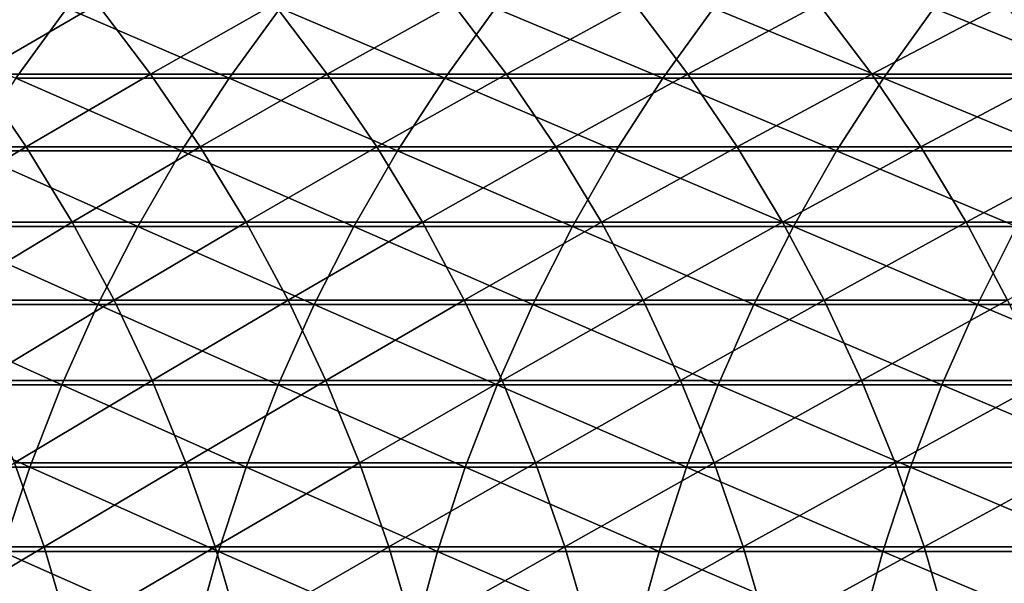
# Model space of a CAD drawing. Header units: metres. Extents: x -24 to 236, y -24 to 24.
# Tile 109 of 256: x 35.41 to 40.77, y 2.68 to 5.75. Entities that reach past the tile are written whole.
import ezdxf

# ---------------------------------------------------------------- set-up
doc = ezdxf.new("R2010")
doc.units = ezdxf.units.M
doc.layers.add('solid_10392024', color=7, linetype='CONTINUOUS')

msp = doc.modelspace()

# ---------------------------------------------------------------- linework, layer by layer
at = {"layer": 'solid_10392024'}
for points in [[(35.387943, 5.429282, 295.465393), (35.666702, 5.81032, 295.342194), (34.519371, 5.810261, 292.715546)], [(34.883049, 5.831029, 254.588852), (35.832119, 5.831048, 257.478363), (35.174038, 5.450925, 254.494431)], [(35.832119, 5.831048, 257.478363), (36.122425, 5.450943, 257.381866), (35.174038, 5.450925, 254.494431)], [(35.387943, 5.429282, 295.465393), (36.549576, 5.429324, 298.0625), (35.666702, 5.81032, 295.342194)], [(36.549576, 5.429324, 298.0625), (36.827236, 5.810365, 297.936829), (35.666702, 5.81032, 295.342194)], [(35.832119, 5.831048, 257.478363), (36.794647, 5.831058, 260.339172), (36.122425, 5.450943, 257.381866)], [(36.794647, 5.831058, 260.339172), (37.084244, 5.450952, 260.24057), (36.122425, 5.450943, 257.381866)], [(36.549576, 5.429324, 298.0625), (37.724339, 5.429347, 300.627319), (36.827236, 5.810365, 297.936829)], [(36.794647, 5.831058, 260.339172), (37.770477, 5.831056, 263.170776), (37.084244, 5.450952, 260.24057)], [(37.724339, 5.429347, 300.627319), (38.000858, 5.81039, 300.499146), (36.827236, 5.810365, 297.936829)], [(37.770477, 5.831056, 263.170776), (38.059338, 5.45095, 263.070038), (37.084244, 5.450952, 260.24057)], [(37.724339, 5.429347, 300.627319), (38.912117, 5.429347, 303.159515), (38.000858, 5.81039, 300.499146)], [(37.770477, 5.831056, 263.170776), (38.759441, 5.831042, 265.972839), (38.059338, 5.45095, 263.070038)], [(38.912117, 5.429347, 303.159515), (39.187447, 5.810389, 303.028809), (38.000858, 5.81039, 300.499146)], [(38.759441, 5.831042, 265.972839), (39.047539, 5.450937, 265.869934), (38.059338, 5.45095, 263.070038)], [(38.759441, 5.831042, 265.972839), (39.761379, 5.83102, 268.744904), (39.047539, 5.450937, 265.869934)], [(38.912117, 5.429347, 303.159515), (40.112789, 5.429323, 305.658752), (39.187447, 5.810389, 303.028809)], [(39.761379, 5.83102, 268.744904), (40.048687, 5.450916, 268.639801), (39.047539, 5.450937, 265.869934)], [(40.112789, 5.429323, 305.658752), (40.386887, 5.810364, 305.525513), (39.187447, 5.810389, 303.028809)], [(39.761379, 5.83102, 268.744904), (40.776127, 5.830992, 271.486542), (40.048687, 5.450916, 268.639801)], [(40.776127, 5.830992, 271.486542), (41.062614, 5.450891, 271.379242), (40.048687, 5.450916, 268.639801)], [(40.112789, 5.429323, 305.658752), (41.326244, 5.429278, 308.124756), (40.386887, 5.810364, 305.525513)], [(41.326244, 5.429278, 308.124756), (41.59906, 5.810316, 307.988892), (40.386887, 5.810364, 305.525513)], [(35.174038, 5.450925, 254.494431), (35.445004, 5.0548, 254.406509), (34.51083, 5.054777, 251.49263)], [(35.128479, 5.032288, 295.580078), (36.291138, 5.032327, 298.179474), (35.387943, 5.429282, 295.465393)], [(35.174038, 5.450925, 254.494431), (36.122425, 5.450943, 257.381866), (35.445004, 5.0548, 254.406509)], [(36.291138, 5.032327, 298.179474), (36.549576, 5.429324, 298.0625), (35.387943, 5.429282, 295.465393)], [(36.122425, 5.450943, 257.381866), (36.392754, 5.054817, 257.292023), (35.445004, 5.0548, 254.406509)], [(36.122425, 5.450943, 257.381866), (37.084244, 5.450952, 260.24057), (36.392754, 5.054817, 257.292023)], [(36.291138, 5.032327, 298.179474), (37.466965, 5.032348, 300.746613), (36.549576, 5.429324, 298.0625)], [(37.084244, 5.450952, 260.24057), (37.353916, 5.054825, 260.148743), (36.392754, 5.054817, 257.292023)], [(37.466965, 5.032348, 300.746613), (37.724339, 5.429347, 300.627319), (36.549576, 5.429324, 298.0625)], [(37.084244, 5.450952, 260.24057), (38.059338, 5.45095, 263.070038), (37.353916, 5.054825, 260.148743)], [(38.059338, 5.45095, 263.070038), (38.328327, 5.054823, 262.976227), (37.353916, 5.054825, 260.148743)], [(37.466965, 5.032348, 300.746613), (38.655846, 5.032347, 303.281158), (37.724339, 5.429347, 300.627319)], [(38.655846, 5.032347, 303.281158), (38.912117, 5.429347, 303.159515), (37.724339, 5.429347, 300.627319)], [(38.059338, 5.45095, 263.070038), (39.047539, 5.450937, 265.869934), (38.328327, 5.054823, 262.976227)], [(39.047539, 5.450937, 265.869934), (39.315819, 5.054811, 265.774109), (38.328327, 5.054823, 262.976227)], [(38.655846, 5.032347, 303.281158), (39.85767, 5.032325, 305.782806), (38.912117, 5.429347, 303.159515)], [(39.85767, 5.032325, 305.782806), (40.112789, 5.429323, 305.658752), (38.912117, 5.429347, 303.159515)], [(39.047539, 5.450937, 265.869934), (40.048687, 5.450916, 268.639801), (39.315819, 5.054811, 265.774109)], [(40.048687, 5.450916, 268.639801), (40.316227, 5.054792, 268.541962), (39.315819, 5.054811, 265.774109)], [(39.85767, 5.032325, 305.782806), (41.072319, 5.032284, 308.251221), (40.112789, 5.429323, 305.658752)], [(40.048687, 5.450916, 268.639801), (41.062614, 5.450891, 271.379242), (40.316227, 5.054792, 268.541962)], [(41.072319, 5.032284, 308.251221), (41.326244, 5.429278, 308.124756), (40.112789, 5.429323, 305.658752)], [(41.062614, 5.450891, 271.379242), (41.329388, 5.054768, 271.279327), (40.316227, 5.054792, 268.541962)], [(34.51083, 5.054777, 251.49263), (35.445004, 5.0548, 254.406509), (34.761547, 4.643798, 251.413223)], [(35.445004, 5.0548, 254.406509), (35.695156, 4.643819, 254.325333), (34.761547, 4.643798, 251.413223)], [(35.445004, 5.0548, 254.406509), (36.392754, 5.054817, 257.292023), (35.695156, 4.643819, 254.325333)], [(36.392754, 5.054817, 257.292023), (36.642319, 4.643835, 257.209045), (35.695156, 4.643819, 254.325333)], [(36.392754, 5.054817, 257.292023), (37.353916, 5.054825, 260.148743), (36.642319, 4.643835, 257.209045)], [(37.353916, 5.054825, 260.148743), (37.602871, 4.643842, 260.063965), (36.642319, 4.643835, 257.209045)], [(37.353916, 5.054825, 260.148743), (38.328327, 5.054823, 262.976227), (37.602871, 4.643842, 260.063965)], [(38.328327, 5.054823, 262.976227), (38.576649, 4.64384, 262.889648), (37.602871, 4.643842, 260.063965)], [(38.328327, 5.054823, 262.976227), (39.315819, 5.054811, 265.774109), (38.576649, 4.64384, 262.889648)], [(39.315819, 5.054811, 265.774109), (39.563484, 4.64383, 265.685669), (38.576649, 4.64384, 262.889648)], [(39.315819, 5.054811, 265.774109), (40.316227, 5.054792, 268.541962), (39.563484, 4.64383, 265.685669)], [(40.316227, 5.054792, 268.541962), (40.563213, 4.643812, 268.451599), (39.563484, 4.64383, 265.685669)], [(40.316227, 5.054792, 268.541962), (41.329388, 5.054768, 271.279327), (40.563213, 4.643812, 268.451599)], [(41.329388, 5.054768, 271.279327), (41.575668, 4.64379, 271.187073), (40.563213, 4.643812, 268.451599)], [(34.889076, 4.620502, 295.685883), (36.052677, 4.620539, 298.287384), (35.128479, 5.032288, 295.580078)], [(36.052677, 4.620539, 298.287384), (36.291138, 5.032327, 298.179474), (35.128479, 5.032288, 295.580078)], [(36.052677, 4.620539, 298.287384), (37.229485, 4.620558, 300.856659), (36.291138, 5.032327, 298.179474)], [(37.229485, 4.620558, 300.856659), (37.466965, 5.032348, 300.746613), (36.291138, 5.032327, 298.179474)], [(37.229485, 4.620558, 300.856659), (38.419388, 4.620558, 303.393402), (37.466965, 5.032348, 300.746613)], [(38.419388, 4.620558, 303.393402), (38.655846, 5.032347, 303.281158), (37.466965, 5.032348, 300.746613)], [(38.419388, 4.620558, 303.393402), (39.622269, 4.620537, 305.897247), (38.655846, 5.032347, 303.281158)], [(39.622269, 4.620537, 305.897247), (39.85767, 5.032325, 305.782806), (38.655846, 5.032347, 303.281158)], [(39.622269, 4.620537, 305.897247), (40.83802, 4.6205, 308.367889), (39.85767, 5.032325, 305.782806)], [(40.83802, 4.6205, 308.367889), (41.072319, 5.032284, 308.251221), (39.85767, 5.032325, 305.782806)], [(34.670437, 4.195138, 295.782532), (35.8349, 4.19517, 298.385956), (34.889076, 4.620502, 295.685883)], [(34.761547, 4.643798, 251.413223), (35.695156, 4.643819, 254.325333), (34.990662, 4.219171, 251.340668)], [(35.8349, 4.19517, 298.385956), (36.052677, 4.620539, 298.287384), (34.889076, 4.620502, 295.685883)], [(35.695156, 4.643819, 254.325333), (35.923756, 4.21919, 254.25116), (34.990662, 4.219171, 251.340668)], [(35.695156, 4.643819, 254.325333), (36.642319, 4.643835, 257.209045), (35.923756, 4.21919, 254.25116)], [(35.8349, 4.19517, 298.385956), (37.0126, 4.195188, 300.957184), (36.052677, 4.620539, 298.287384)], [(36.642319, 4.643835, 257.209045), (36.87038, 4.219204, 257.13324), (35.923756, 4.21919, 254.25116)], [(37.0126, 4.195188, 300.957184), (37.229485, 4.620558, 300.856659), (36.052677, 4.620539, 298.287384)], [(36.642319, 4.643835, 257.209045), (37.602871, 4.643842, 260.063965), (36.87038, 4.219204, 257.13324)], [(37.602871, 4.643842, 260.063965), (37.830376, 4.219211, 259.986511), (36.87038, 4.219204, 257.13324)], [(37.0126, 4.195188, 300.957184), (38.203434, 4.195188, 303.495911), (37.229485, 4.620558, 300.856659)], [(38.203434, 4.195188, 303.495911), (38.419388, 4.620558, 303.393402), (37.229485, 4.620558, 300.856659)], [(37.602871, 4.643842, 260.063965), (38.576649, 4.64384, 262.889648), (37.830376, 4.219211, 259.986511)], [(38.576649, 4.64384, 262.889648), (38.803577, 4.219209, 262.810486), (37.830376, 4.219211, 259.986511)], [(38.203434, 4.195188, 303.495911), (39.407288, 4.195169, 306.00177), (38.419388, 4.620558, 303.393402)], [(39.407288, 4.195169, 306.00177), (39.622269, 4.620537, 305.897247), (38.419388, 4.620558, 303.393402)], [(38.576649, 4.64384, 262.889648), (39.563484, 4.64383, 265.685669), (38.803577, 4.219209, 262.810486)], [(39.563484, 4.64383, 265.685669), (39.78981, 4.2192, 265.604828), (38.803577, 4.219209, 262.810486)], [(39.407288, 4.195169, 306.00177), (40.624043, 4.195135, 308.474457), (39.622269, 4.620537, 305.897247)], [(39.563484, 4.64383, 265.685669), (40.563213, 4.643812, 268.451599), (39.78981, 4.2192, 265.604828)], [(40.624043, 4.195135, 308.474457), (40.83802, 4.6205, 308.367889), (39.622269, 4.620537, 305.897247)], [(40.563213, 4.643812, 268.451599), (40.788918, 4.219183, 268.369049), (39.78981, 4.2192, 265.604828)], [(40.563213, 4.643812, 268.451599), (41.575668, 4.64379, 271.187073), (40.788918, 4.219183, 268.369049)], [(40.624043, 4.195135, 308.474457), (41.8536, 4.19509, 310.913666), (40.83802, 4.6205, 308.367889)], [(34.473202, 3.757444, 295.86969), (35.638439, 3.757473, 298.474884), (34.670437, 4.195138, 295.782532)], [(35.638439, 3.757473, 298.474884), (35.8349, 4.19517, 298.385956), (34.670437, 4.195138, 295.782532)], [(34.990662, 4.219171, 251.340668), (35.923756, 4.21919, 254.25116), (35.197502, 3.782143, 251.275162)], [(35.923756, 4.21919, 254.25116), (36.130127, 3.782161, 254.184204), (35.197502, 3.782143, 251.275162)], [(35.638439, 3.757473, 298.474884), (36.816952, 3.757489, 301.047882), (35.8349, 4.19517, 298.385956)], [(36.816952, 3.757489, 301.047882), (37.0126, 4.195188, 300.957184), (35.8349, 4.19517, 298.385956)], [(35.923756, 4.21919, 254.25116), (36.87038, 4.219204, 257.13324), (36.130127, 3.782161, 254.184204)], [(36.87038, 4.219204, 257.13324), (37.076271, 3.782173, 257.064819), (36.130127, 3.782161, 254.184204)], [(36.816952, 3.757489, 301.047882), (38.008625, 3.757488, 303.588379), (37.0126, 4.195188, 300.957184)], [(36.87038, 4.219204, 257.13324), (37.830376, 4.219211, 259.986511), (37.076271, 3.782173, 257.064819)], [(38.008625, 3.757488, 303.588379), (38.203434, 4.195188, 303.495911), (37.0126, 4.195188, 300.957184)], [(37.830376, 4.219211, 259.986511), (38.035763, 3.782179, 259.916565), (37.076271, 3.782173, 257.064819)], [(37.830376, 4.219211, 259.986511), (38.803577, 4.219209, 262.810486), (38.035763, 3.782179, 259.916565)], [(38.008625, 3.757488, 303.588379), (39.213348, 3.757472, 306.096039), (38.203434, 4.195188, 303.495911)], [(38.803577, 4.219209, 262.810486), (39.008442, 3.782178, 262.739044), (38.035763, 3.782179, 259.916565)], [(39.213348, 3.757472, 306.096039), (39.407288, 4.195169, 306.00177), (38.203434, 4.195188, 303.495911)], [(38.803577, 4.219209, 262.810486), (39.78981, 4.2192, 265.604828), (39.008442, 3.782178, 262.739044)], [(39.78981, 4.2192, 265.604828), (39.994137, 3.782169, 265.53183), (39.008442, 3.782178, 262.739044)], [(39.213348, 3.757472, 306.096039), (40.431015, 3.757441, 308.570587), (39.407288, 4.195169, 306.00177)], [(40.431015, 3.757441, 308.570587), (40.624043, 4.195135, 308.474457), (39.407288, 4.195169, 306.00177)], [(39.78981, 4.2192, 265.604828), (40.788918, 4.219183, 268.369049), (39.994137, 3.782169, 265.53183)], [(40.788918, 4.219183, 268.369049), (40.992683, 3.782155, 268.294525), (39.994137, 3.782169, 265.53183)], [(40.431015, 3.757441, 308.570587), (41.661514, 3.757401, 311.011688), (40.624043, 4.195135, 308.474457)], [(41.661514, 3.757401, 311.011688), (41.8536, 4.19509, 310.913666), (40.624043, 4.195135, 308.474457)], [(34.297951, 3.308706, 295.947174), (35.463879, 3.308732, 298.553894), (34.473202, 3.757444, 295.86969)], [(35.463879, 3.308732, 298.553894), (35.638439, 3.757473, 298.474884), (34.473202, 3.757444, 295.86969)], [(35.197502, 3.782143, 251.275162), (36.130127, 3.782161, 254.184204), (35.381462, 3.334, 251.216904)], [(36.130127, 3.782161, 254.184204), (36.313671, 3.334015, 254.124649), (35.381462, 3.334, 251.216904)], [(35.463879, 3.308732, 298.553894), (36.643108, 3.308746, 301.128448), (35.638439, 3.757473, 298.474884)], [(36.643108, 3.308746, 301.128448), (36.816952, 3.757489, 301.047882), (35.638439, 3.757473, 298.474884)], [(36.130127, 3.782161, 254.184204), (37.076271, 3.782173, 257.064819), (36.313671, 3.334015, 254.124649)], [(37.076271, 3.782173, 257.064819), (37.259384, 3.334026, 257.003937), (36.313671, 3.334015, 254.124649)], [(36.643108, 3.308746, 301.128448), (37.835529, 3.308746, 303.670532), (36.816952, 3.757489, 301.047882)], [(37.835529, 3.308746, 303.670532), (38.008625, 3.757488, 303.588379), (36.816952, 3.757489, 301.047882)], [(37.076271, 3.782173, 257.064819), (38.035763, 3.782179, 259.916565), (37.259384, 3.334026, 257.003937)], [(38.035763, 3.782179, 259.916565), (38.21843, 3.334031, 259.85437), (37.259384, 3.334026, 257.003937)], [(37.835529, 3.308746, 303.670532), (39.041031, 3.308731, 306.17984), (38.008625, 3.757488, 303.588379)], [(39.041031, 3.308731, 306.17984), (39.213348, 3.757472, 306.096039), (38.008625, 3.757488, 303.588379)], [(38.035763, 3.782179, 259.916565), (39.008442, 3.782178, 262.739044), (38.21843, 3.334031, 259.85437)], [(39.008442, 3.782178, 262.739044), (39.190643, 3.33403, 262.675507), (38.21843, 3.334031, 259.85437)], [(39.008442, 3.782178, 262.739044), (39.994137, 3.782169, 265.53183), (39.190643, 3.33403, 262.675507)], [(39.041031, 3.308731, 306.17984), (40.259502, 3.308704, 308.656006), (39.213348, 3.757472, 306.096039)], [(39.994137, 3.782169, 265.53183), (40.175858, 3.334022, 265.466919), (39.190643, 3.33403, 262.675507)], [(40.259502, 3.308704, 308.656006), (40.431015, 3.757441, 308.570587), (39.213348, 3.757472, 306.096039)], [(39.994137, 3.782169, 265.53183), (40.992683, 3.782155, 268.294525), (40.175858, 3.334022, 265.466919)], [(40.992683, 3.782155, 268.294525), (41.173904, 3.33401, 268.228241), (40.175858, 3.334022, 265.466919)], [(40.259502, 3.308704, 308.656006), (41.490841, 3.308668, 311.098755), (40.431015, 3.757441, 308.570587)], [(41.490841, 3.308668, 311.098755), (41.661514, 3.757401, 311.011688), (40.431015, 3.757441, 308.570587)], [(35.381462, 3.334, 251.216904), (35.542, 2.876057, 251.166061), (34.62381, 2.876043, 248.231415)], [(35.381462, 3.334, 251.216904), (36.313671, 3.334015, 254.124649), (35.542, 2.876057, 251.166061)], [(36.313671, 3.334015, 254.124649), (36.473846, 2.87607, 254.072678), (35.542, 2.876057, 251.166061)], [(36.313671, 3.334015, 254.124649), (37.259384, 3.334026, 257.003937), (36.473846, 2.87607, 254.072678)], [(37.259384, 3.334026, 257.003937), (37.419178, 2.87608, 256.950806), (36.473846, 2.87607, 254.072678)], [(37.259384, 3.334026, 257.003937), (38.21843, 3.334031, 259.85437), (37.419178, 2.87608, 256.950806)], [(38.21843, 3.334031, 259.85437), (38.377834, 2.876085, 259.800079), (37.419178, 2.87608, 256.950806)], [(38.21843, 3.334031, 259.85437), (39.190643, 3.33403, 262.675507), (38.377834, 2.876085, 259.800079)], [(39.190643, 3.33403, 262.675507), (39.349644, 2.876084, 262.620056), (38.377834, 2.876085, 259.800079)], [(39.190643, 3.33403, 262.675507), (40.175858, 3.334022, 265.466919), (39.349644, 2.876084, 262.620056)], [(40.175858, 3.334022, 265.466919), (40.334438, 2.876077, 265.410278), (39.349644, 2.876084, 262.620056)], [(40.175858, 3.334022, 265.466919), (41.173904, 3.33401, 268.228241), (40.334438, 2.876077, 265.410278)], [(41.173904, 3.33401, 268.228241), (41.33205, 2.876066, 268.17038), (40.334438, 2.876077, 265.410278)], [(35.311729, 2.850266, 298.622742), (35.463879, 3.308732, 298.553894), (34.297951, 3.308706, 295.947174)], [(35.311729, 2.850266, 298.622742), (36.491585, 2.850278, 301.198669), (35.463879, 3.308732, 298.553894)], [(36.491585, 2.850278, 301.198669), (36.643108, 3.308746, 301.128448), (35.463879, 3.308732, 298.553894)], [(36.491585, 2.850278, 301.198669), (37.684658, 2.850278, 303.742157), (36.643108, 3.308746, 301.128448)], [(37.684658, 2.850278, 303.742157), (37.835529, 3.308746, 303.670532), (36.643108, 3.308746, 301.128448)], [(37.684658, 2.850278, 303.742157), (38.890835, 2.850266, 306.252869), (37.835529, 3.308746, 303.670532)], [(38.890835, 2.850266, 306.252869), (39.041031, 3.308731, 306.17984), (37.835529, 3.308746, 303.670532)], [(38.890835, 2.850266, 306.252869), (40.110008, 2.850242, 308.730469), (39.041031, 3.308731, 306.17984)], [(40.110008, 2.850242, 308.730469), (40.259502, 3.308704, 308.656006), (39.041031, 3.308731, 306.17984)], [(40.110008, 2.850242, 308.730469), (41.342079, 2.850212, 311.174652), (40.259502, 3.308704, 308.656006)], [(41.342079, 2.850212, 311.174652), (41.490841, 3.308668, 311.098755), (40.259502, 3.308704, 308.656006)], [(34.62381, 2.876043, 248.231415), (35.542, 2.876057, 251.166061), (34.76075, 2.40965, 248.189102)], [(35.542, 2.876057, 251.166061), (35.678638, 2.409662, 251.122787), (34.76075, 2.40965, 248.189102)], [(35.182442, 2.383424, 298.681244), (36.362827, 2.383434, 301.258362), (35.311729, 2.850266, 298.622742)], [(36.362827, 2.383434, 301.258362), (36.491585, 2.850278, 301.198669), (35.311729, 2.850266, 298.622742)], [(35.542, 2.876057, 251.166061), (36.473846, 2.87607, 254.072678), (35.678638, 2.409662, 251.122787)], [(36.473846, 2.87607, 254.072678), (36.610176, 2.409673, 254.028442), (35.678638, 2.409662, 251.122787)], [(36.362827, 2.383434, 301.258362), (37.55645, 2.383434, 303.803009), (36.491585, 2.850278, 301.198669)], [(36.473846, 2.87607, 254.072678), (37.419178, 2.87608, 256.950806), (36.610176, 2.409673, 254.028442)], [(37.55645, 2.383434, 303.803009), (37.684658, 2.850278, 303.742157), (36.491585, 2.850278, 301.198669)], [(37.419178, 2.87608, 256.950806), (37.555191, 2.409681, 256.905609), (36.610176, 2.409673, 254.028442)], [(37.419178, 2.87608, 256.950806), (38.377834, 2.876085, 259.800079), (37.555191, 2.409681, 256.905609)], [(38.377834, 2.876085, 259.800079), (38.513515, 2.409685, 259.753876), (37.555191, 2.409681, 256.905609)], [(37.55645, 2.383434, 303.803009), (38.763203, 2.383423, 306.314911), (37.684658, 2.850278, 303.742157)], [(38.763203, 2.383423, 306.314911), (38.890835, 2.850266, 306.252869), (37.684658, 2.850278, 303.742157)], [(38.377834, 2.876085, 259.800079), (39.349644, 2.876084, 262.620056), (38.513515, 2.409685, 259.753876)], [(39.349644, 2.876084, 262.620056), (39.484982, 2.409684, 262.572845), (38.513515, 2.409685, 259.753876)], [(38.763203, 2.383423, 306.314911), (39.982975, 2.383404, 308.793732), (38.890835, 2.850266, 306.252869)], [(39.982975, 2.383404, 308.793732), (40.110008, 2.850242, 308.730469), (38.890835, 2.850266, 306.252869)], [(39.349644, 2.876084, 262.620056), (40.334438, 2.876077, 265.410278), (39.484982, 2.409684, 262.572845)], [(40.334438, 2.876077, 265.410278), (40.469418, 2.409679, 265.362091), (39.484982, 2.409684, 262.572845)], [(39.982975, 2.383404, 308.793732), (41.215668, 2.383378, 311.239136), (40.110008, 2.850242, 308.730469)], [(41.215668, 2.383378, 311.239136), (41.342079, 2.850212, 311.174652), (40.110008, 2.850242, 308.730469)], [(40.334438, 2.876077, 265.410278), (41.33205, 2.876066, 268.17038), (40.469418, 2.409679, 265.362091)], [(41.33205, 2.876066, 268.17038), (41.466656, 2.409669, 268.121155), (40.469418, 2.409679, 265.362091)]]:
    msp.add_3dface(points, dxfattribs=at)

doc.saveas('drawing.dxf')
